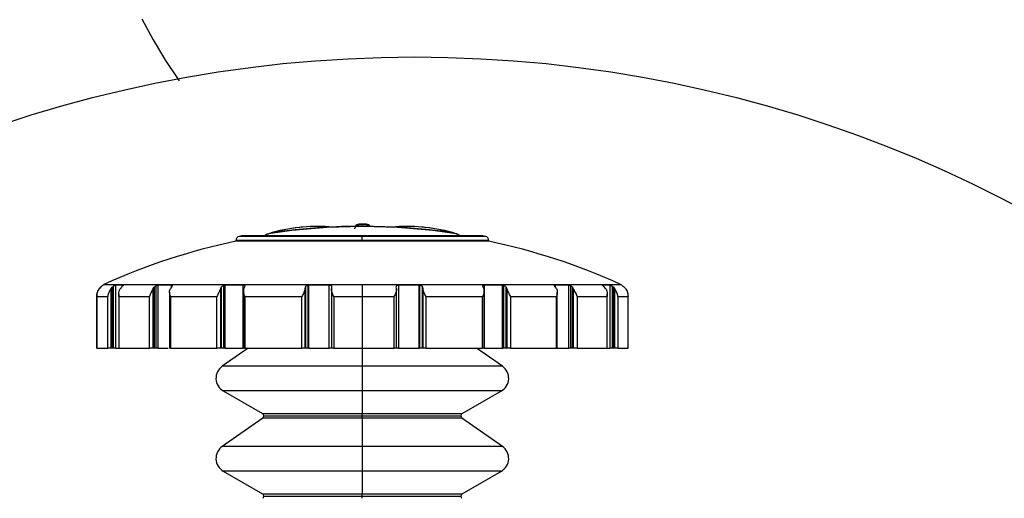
# Model space of a CAD drawing. Header units: millimetres. Extents: x 19 to 819, y 19 to 629.
# Tile 14 of 31: x 661 to 735, y 255 to 290. Entities that reach past the tile are written whole.
import ezdxf

# ---------------------------------------------------------------- set-up
doc = ezdxf.new("R2010")
doc.units = ezdxf.units.MM
doc.header["$LTSCALE"] = 3
doc.layers.add('DIMENSIONS', color=140, linetype='Continuous', lineweight=25)

# ---------------------------------------------------------------- blocks, each defined once
blk = doc.blocks.new('SW_BROKEN_VIEW_1')
at = {"color": 0}
for p, q in [((44.979, -122.423), (45.835, -123.99)), ((45.835, -123.99), (46.772, -125.544)), ((46.772, -125.544), (47.795, -127.086))]:
    blk.add_line(p, q, dxfattribs=at)

msp = doc.modelspace()

# ---------------------------------------------------------------- linework, layer by layer
for p, q in [((686.135, 274.964), (686.074, 274.94)), ((686.381, 275.061), (686.381, 275.113)), ((686.969, 275.113), (686.969, 275.06)), ((677.148, 273.899), (677.148, 273.832)), ((686.648, 273.899), (677.148, 273.899)), ((686.648, 273.832), (677.148, 273.832)), ((686.648, 274.193), (677.389, 274.193)), ((677.595, 274.234), (677.652, 274.24)), ((695.701, 274.234), (677.595, 274.234)), ((686.648, 273.899), (686.648, 274.193)), ((695.907, 274.193), (686.648, 274.193)), ((686.648, 273.832), (686.648, 273.899)), ((696.148, 273.899), (686.648, 273.899)), ((696.148, 273.832), (686.648, 273.832)), ((695.643, 274.24), (695.701, 274.234)), ((696.148, 273.832), (696.148, 273.899)), ((666.877, 270.284), (666.96, 270.378)), ((666.97, 270.375), (666.892, 270.287)), ((666.96, 270.378), (666.96, 270.364)), ((667.169, 270.537), (667.148, 270.537)), ((667.232, 270.581), (686.648, 270.581)), ((667.77, 270.284), (667.847, 270.378)), ((667.77, 265.809), (667.77, 270.284)), ((667.847, 270.378), (667.916, 270.44)), ((667.847, 270.378), (667.847, 265.809)), ((667.916, 270.44), (667.916, 265.809)), ((668.657, 270.537), (668.106, 270.537)), ((668.106, 270.537), (668.106, 265.809)), ((668.541, 270.375), (668.468, 270.287)), ((668.657, 270.537), (668.671, 270.532)), ((668.657, 270.501), (668.657, 270.537)), ((670.939, 270.284), (671.002, 270.378)), ((670.939, 265.809), (670.939, 270.284)), ((671.002, 270.378), (671.002, 265.809)), ((671.131, 270.488), (671.131, 265.809)), ((672.314, 270.537), (671.288, 270.537)), ((671.288, 270.537), (671.288, 265.809)), ((672.296, 270.375), (672.236, 270.287)), ((672.314, 270.401), (672.314, 270.537)), ((676.004, 270.284), (676.045, 270.378)), ((676.004, 265.809), (676.004, 270.284)), ((676.045, 270.378), (676.045, 265.809)), ((676.218, 270.519), (676.218, 265.809)), ((677.7, 270.537), (676.324, 270.537)), ((676.324, 270.537), (676.324, 265.809)), ((677.7, 265.809), (677.7, 270.537)), ((677.716, 270.289), (677.716, 265.809)), ((677.782, 270.375), (677.743, 270.287)), ((682.352, 270.284), (682.366, 270.378)), ((682.352, 265.809), (682.352, 270.284)), ((682.366, 270.378), (682.366, 265.809)), ((682.563, 270.535), (682.604, 270.537)), ((682.563, 270.535), (682.563, 265.809)), ((684.166, 270.537), (682.604, 270.537)), ((682.604, 270.537), (682.604, 265.809)), ((684.166, 265.809), (684.166, 270.537)), ((684.321, 270.289), (684.321, 265.809)), ((684.337, 270.375), (684.324, 270.287)), ((686.648, 270.581), (686.648, 269.671)), ((686.648, 270.581), (706.064, 270.581)), ((689.204, 270.378), (689.204, 270.409)), ((689.218, 270.284), (689.204, 270.378)), ((689.221, 265.809), (689.221, 270.288)), ((690.931, 270.537), (689.373, 270.537)), ((689.373, 270.537), (689.373, 265.809)), ((690.931, 270.537), (690.975, 270.534)), ((690.931, 265.809), (690.931, 270.537)), ((690.975, 265.809), (690.975, 270.534)), ((691.172, 270.375), (691.185, 270.287)), ((691.172, 265.809), (691.172, 270.375)), ((691.185, 270.287), (691.185, 265.809)), ((695.774, 270.284), (695.733, 270.378)), ((695.801, 265.809), (695.801, 270.288)), ((697.179, 270.537), (695.812, 270.537)), ((695.812, 270.537), (695.812, 265.809)), ((697.179, 265.809), (697.179, 270.537)), ((697.287, 265.809), (697.287, 270.518)), ((697.46, 270.375), (697.499, 270.287)), ((697.46, 265.809), (697.46, 270.375)), ((697.499, 270.287), (697.499, 265.809)), ((702.157, 270.537), (701.147, 270.537)), ((701.147, 270.537), (701.147, 270.406)), ((701.23, 270.284), (701.167, 270.378)), ((702.157, 265.809), (702.157, 270.537)), ((702.316, 265.809), (702.316, 270.486)), ((702.445, 270.375), (702.504, 270.287)), ((702.445, 265.809), (702.445, 270.375)), ((702.504, 270.287), (702.504, 265.809)), ((705.264, 270.537), (704.732, 270.537)), ((704.732, 270.537), (704.732, 270.503)), ((704.927, 270.284), (704.849, 270.378)), ((705.264, 265.809), (705.264, 270.537)), ((705.455, 270.438), (705.524, 270.375)), ((705.455, 265.809), (705.455, 270.438)), ((705.524, 270.375), (705.596, 270.287)), ((705.524, 265.809), (705.524, 270.375)), ((705.596, 270.287), (705.596, 265.809)), ((706.148, 270.537), (706.136, 270.537)), ((706.419, 270.284), (706.336, 270.378)), ((666.677, 269.694), (666.677, 265.809)), ((666.692, 269.699), (666.692, 265.809)), ((666.693, 269.671), (667.51, 269.671)), ((666.693, 269.671), (666.693, 265.809)), ((667.51, 265.809), (667.51, 269.671)), ((668.336, 269.85), (668.336, 265.809)), ((668.353, 269.671), (670.651, 269.671)), ((668.353, 269.671), (668.353, 265.809)), ((670.651, 265.809), (670.651, 269.671)), ((672.165, 269.998), (672.165, 265.809)), ((672.221, 269.671), (675.721, 269.671)), ((672.221, 269.671), (672.221, 265.809)), ((675.721, 265.809), (675.721, 269.671)), ((677.828, 269.671), (682.109, 269.671)), ((677.828, 269.671), (677.828, 265.809)), ((682.109, 265.809), (682.109, 269.671)), ((684.499, 269.671), (686.648, 269.671)), ((684.499, 269.671), (684.499, 265.809)), ((686.648, 269.671), (689.045, 269.671)), ((686.648, 269.671), (686.648, 265.809)), ((689.045, 265.809), (689.045, 269.671)), ((691.43, 269.671), (695.691, 269.671)), ((691.43, 269.671), (691.43, 265.809)), ((695.691, 265.809), (695.691, 269.671)), ((697.783, 269.671), (701.247, 269.671)), ((697.783, 269.671), (697.783, 265.809)), ((701.247, 265.809), (701.247, 269.671)), ((701.301, 265.809), (701.301, 269.993)), ((702.794, 269.671), (705.042, 269.671)), ((702.794, 269.671), (702.794, 265.809)), ((705.042, 265.809), (705.042, 269.671)), ((705.058, 265.809), (705.058, 269.845)), ((705.857, 269.671), (706.618, 269.671)), ((705.857, 269.671), (705.857, 265.809)), ((706.618, 265.809), (706.618, 269.671)), ((706.619, 265.809), (706.619, 269.694)), ((666.692, 265.809), (666.677, 265.809)), ((666.693, 265.809), (666.692, 265.809)), ((666.693, 265.809), (667.51, 265.809)), ((667.77, 265.809), (667.51, 265.809)), ((667.847, 265.809), (667.77, 265.809)), ((667.916, 265.809), (667.847, 265.809)), ((668.106, 265.809), (667.916, 265.809)), ((668.106, 265.809), (668.369, 265.809)), ((668.353, 265.809), (668.336, 265.809)), ((668.353, 265.809), (670.651, 265.809)), ((670.939, 265.809), (670.651, 265.809)), ((671.002, 265.809), (670.939, 265.809)), ((671.131, 265.809), (671.002, 265.809)), ((671.288, 265.809), (671.131, 265.809)), ((671.288, 265.809), (672.066, 265.809)), ((672.221, 265.809), (672.165, 265.809)), ((672.221, 265.809), (675.721, 265.809)), ((676.004, 265.809), (675.721, 265.809)), ((676.045, 265.809), (676.004, 265.809)), ((676.218, 265.809), (676.045, 265.809)), ((678.072, 265.809), (676.117, 264.44)), ((676.324, 265.809), (676.218, 265.809)), ((676.324, 265.809), (677.7, 265.809)), ((677.716, 265.809), (677.7, 265.809)), ((677.828, 265.809), (677.716, 265.809)), ((677.828, 265.809), (682.109, 265.809)), ((682.352, 265.809), (682.109, 265.809)), ((682.366, 265.809), (682.352, 265.809)), ((682.563, 265.809), (682.366, 265.809)), ((682.604, 265.809), (682.563, 265.809)), ((682.604, 265.809), (684.166, 265.809)), ((684.321, 265.809), (684.166, 265.809)), ((684.499, 265.809), (684.321, 265.809)), ((684.499, 265.809), (686.648, 265.809)), ((686.648, 265.809), (689.045, 265.809)), ((686.648, 265.809), (686.648, 264.44)), ((689.221, 265.809), (689.045, 265.809)), ((689.373, 265.809), (689.221, 265.809)), ((689.373, 265.809), (690.931, 265.809)), ((690.975, 265.809), (690.931, 265.809)), ((691.172, 265.809), (690.975, 265.809)), ((691.185, 265.809), (691.172, 265.809)), ((691.43, 265.809), (691.185, 265.809)), ((691.43, 265.809), (695.691, 265.809)), ((697.179, 264.44), (695.224, 265.809)), ((695.801, 265.809), (695.691, 265.809)), ((695.812, 265.809), (695.801, 265.809)), ((695.812, 265.809), (697.179, 265.809)), ((697.287, 265.809), (697.179, 265.809)), ((697.46, 265.809), (697.287, 265.809)), ((697.499, 265.809), (697.46, 265.809)), ((697.783, 265.809), (697.499, 265.809)), ((697.783, 265.809), (701.247, 265.809)), ((701.301, 265.809), (701.247, 265.809)), ((701.301, 265.809), (702.157, 265.809)), ((702.316, 265.809), (702.157, 265.809)), ((702.445, 265.809), (702.316, 265.809)), ((702.504, 265.809), (702.445, 265.809)), ((702.794, 265.809), (702.504, 265.809)), ((702.794, 265.809), (705.042, 265.809)), ((705.058, 265.809), (705.042, 265.809)), ((705.058, 265.809), (705.264, 265.809)), ((705.455, 265.809), (705.264, 265.809)), ((705.524, 265.809), (705.455, 265.809)), ((705.596, 265.809), (705.524, 265.809)), ((705.857, 265.809), (705.596, 265.809)), ((705.857, 265.809), (706.618, 265.809)), ((706.619, 265.809), (706.618, 265.809)), ((686.648, 264.44), (676.117, 264.44)), ((686.648, 264.44), (686.648, 262.586)), ((697.179, 264.44), (686.648, 264.44)), ((676.198, 262.586), (679.148, 260.883)), ((686.648, 262.586), (676.198, 262.586)), ((686.648, 262.586), (686.648, 260.883)), ((697.098, 262.586), (686.648, 262.586)), ((694.148, 260.883), (697.098, 262.586)), ((679.163, 260.546), (676.117, 258.413)), ((679.148, 260.883), (686.648, 260.883)), ((686.648, 260.546), (679.163, 260.546)), ((679.248, 260.71), (686.648, 260.71)), ((686.648, 260.71), (686.648, 260.883)), ((686.648, 260.883), (694.148, 260.883)), ((686.648, 260.546), (686.648, 260.71)), ((686.648, 260.71), (694.048, 260.71)), ((686.648, 260.546), (686.648, 258.413)), ((694.133, 260.546), (686.648, 260.546)), ((697.179, 258.413), (694.133, 260.546)), ((686.648, 258.413), (676.117, 258.413)), ((686.648, 258.413), (686.648, 256.56)), ((697.179, 258.413), (686.648, 258.413)), ((676.198, 256.56), (679.148, 254.856)), ((686.648, 256.56), (676.198, 256.56)), ((686.648, 256.56), (686.648, 254.856)), ((697.098, 256.56), (686.648, 256.56)), ((694.148, 254.856), (697.098, 256.56)), ((679.148, 254.856), (686.648, 254.856)), ((679.248, 254.683), (686.648, 254.683)), ((686.648, 254.683), (686.648, 254.856)), ((686.648, 254.856), (694.148, 254.856)), ((686.648, 254.519), (686.648, 254.683)), ((686.648, 254.683), (694.048, 254.683))]:
    msp.add_line(p, q)
at = {"flags": 128}
msp.add_lwpolyline([(693.248, 274.488), (692.428, 274.597), (691.605, 274.692), (690.781, 274.773), (689.956, 274.838), (689.13, 274.889), (688.303, 274.926), (687.476, 274.948), (686.648, 274.955), (685.871, 274.949), (685.094, 274.93), (684.318, 274.897), (683.542, 274.852), (682.767, 274.794), (681.993, 274.723), (681.221, 274.64), (680.45, 274.543)], dxfattribs=at)
for centre, radius, start, end in [((686.648, 228.115), 46.822, 81.32777, 98.67223), ((683.186, 262.674), 12.267, 95.82179, 107.05379), ((686.648, 228.114), 46.841, 81.7636, 98.2364), ((683.351, 262.741), 12.217, 95.52594, 106.22335), ((686.32, 231.461), 43.637, 95.45132, 95.75881), ((683.293, 263.221), 11.733, 84.56559, 95.46964), ((686.382, 274.813), 0.3, 90.32105, 152.00632), ((686.651, 227.215), 47.899, 90.0032, 90.32277), ((686.648, 228.569), 46.493, 89.60398, 90.32929), ((686.652, 229.51), 45.605, 89.60153, 90.00531), ((686.967, 274.813), 0.3, 28.08043, 89.611), ((690.003, 263.221), 11.733, 84.53036, 95.43441), ((689.945, 262.741), 12.217, 73.77665, 84.47406), ((686.976, 231.461), 43.637, 84.24119, 84.54868), ((690.11, 262.674), 12.267, 72.94621, 84.17821), ((686.648, 228.114), 46.694, 101.7388, 114.57011), ((677.448, 273.899), 0.3, 101.36036, 180.00116), ((686.325, 229.732), 45.351, 101.0997, 101.36471), ((686.97, 229.732), 45.351, 78.63529, 78.9003), ((695.848, 273.899), 0.3, 359.99884, 78.63964), ((686.648, 228.114), 46.694, 65.42989, 78.2612), ((667.648, 269.672), 1, 114.56526, 119.99772), ((705.648, 269.672), 1, 60.00228, 65.43474), ((676.748, 263.539), 1.1, 125.00018, 239.99977), ((696.548, 263.539), 1.1, 300.00023, 54.99982), ((679.048, 260.71), 0.2, 0.00076, 59.99743), ((679.048, 260.71), 0.2, 304.99971, 359.99815), ((694.248, 260.71), 0.2, 120.00257, 179.99924), ((694.248, 260.71), 0.2, 180.00185, 235.00029), ((676.748, 257.512), 1.1, 124.99979, 240.00021), ((696.548, 257.512), 1.1, 299.99979, 55.00021), ((679.048, 254.683), 0.2, 0.00076, 59.99743), ((679.048, 254.683), 0.2, 304.99971, 359.99815), ((694.248, 254.683), 0.2, 120.00257, 179.99924), ((694.248, 254.683), 0.2, 180.00185, 235.00029)]:
    msp.add_arc(centre, radius, start, end)
for points, knots in [([(686.083, 274.758), (686.085, 274.778), (686.089, 274.819), (686.11, 274.879), (686.144, 274.935), (686.195, 274.989), (686.272, 275.042), (686.341, 275.054), (686.381, 275.061)], [0, 0, 0, 0, 0.129068, 0.264505, 0.405961, 0.552977, 0.74196, 1, 1, 1, 1]), ([(686.969, 275.06), (687.009, 275.054), (687.078, 275.042), (687.154, 274.991), (687.185, 274.954), (687.198, 274.939)], [0, 0, 0, 0, 0.449846, 0.779345, 1, 1, 1, 1]), ([(679.273, 274.234), (679.274, 274.234), (679.29, 274.258), (679.343, 274.3), (679.444, 274.365), (679.535, 274.388), (679.588, 274.402)], [0, 0, 0, 0, 0.00435, 0.2370312, 0.5480575, 1, 1, 1, 1]), ([(679.34, 274.234), (679.34, 274.234), (679.352, 274.257), (679.393, 274.299), (679.472, 274.364), (679.545, 274.388), (679.588, 274.402)], [0, 0, 0, 0, 0.004792, 0.249308, 0.563908, 1, 1, 1, 1]), ([(693.708, 274.402), (693.761, 274.388), (693.851, 274.365), (693.953, 274.3), (694.006, 274.258), (694.022, 274.234), (694.022, 274.234)], [0, 0, 0, 0, 0.4518906, 0.7629806, 0.9956486, 1, 1, 1, 1]), ([(693.956, 274.234), (693.955, 274.234), (693.944, 274.257), (693.903, 274.299), (693.824, 274.364), (693.75, 274.388), (693.708, 274.402)], [0, 0, 0, 0, 0.004743, 0.249293, 0.563833, 1, 1, 1, 1]), ([(666.877, 270.284), (666.848, 270.242), (666.784, 270.15), (666.696, 269.947), (666.685, 269.778), (666.677, 269.671)], [0, 0, 0, 0, 0.232737, 0.514403, 1, 1, 1, 1]), ([(666.693, 269.671), (666.699, 269.778), (666.71, 269.947), (666.797, 270.152), (666.863, 270.245), (666.892, 270.287)], [0, 0, 0, 0, 0.483084, 0.76634, 1, 1, 1, 1]), ([(666.96, 270.378), (666.984, 270.401), (667.026, 270.44), (667.084, 270.485), (667.126, 270.514), (667.147, 270.529), (667.155, 270.534)], [0, 0, 0, 0, 0.398715, 0.689096, 0.883771, 1, 1, 1, 1]), ([(667.169, 270.537), (667.167, 270.535), (667.159, 270.528), (667.136, 270.514), (667.101, 270.488), (667.047, 270.447), (667.002, 270.407), (666.974, 270.379), (666.97, 270.375)], [0, 0, 0, 0, 0.0310503, 0.1355976, 0.304521, 0.5398711, 0.9288781, 1, 1, 1, 1]), ([(667.77, 270.284), (667.738, 270.238), (667.675, 270.146), (667.571, 269.946), (667.534, 269.781), (667.51, 269.671)], [0, 0, 0, 0, 0.247778, 0.501188, 1, 1, 1, 1]), ([(667.916, 270.44), (667.938, 270.457), (667.977, 270.486), (668.034, 270.515), (668.075, 270.533), (668.098, 270.536), (668.106, 270.537)], [0, 0, 0, 0, 0.384461, 0.67205, 0.896615, 1, 1, 1, 1]), ([(668.353, 269.671), (668.343, 269.777), (668.326, 269.942), (668.384, 270.153), (668.442, 270.245), (668.468, 270.287)], [0, 0, 0, 0, 0.491373, 0.769572, 1, 1, 1, 1]), ([(668.67, 270.527), (668.67, 270.523), (668.668, 270.51), (668.645, 270.487), (668.608, 270.444), (668.57, 270.406), (668.545, 270.379), (668.541, 270.375)], [0, 0, 0, 0, 0.050876, 0.205605, 0.454838, 0.912206, 1, 1, 1, 1]), ([(670.939, 270.284), (670.913, 270.239), (670.859, 270.149), (670.748, 269.951), (670.691, 269.786), (670.651, 269.671)], [0, 0, 0, 0, 0.229999, 0.464415, 1, 1, 1, 1]), ([(671.002, 270.378), (671.023, 270.401), (671.061, 270.444), (671.109, 270.474), (671.131, 270.488)], [0, 0, 0, 0, 0.5537683, 1, 1, 1, 1]), ([(671.131, 270.488), (671.151, 270.498), (671.189, 270.517), (671.243, 270.533), (671.276, 270.536), (671.288, 270.537)], [0, 0, 0, 0, 0.402359, 0.768511, 1, 1, 1, 1]), ([(672.221, 269.671), (672.195, 269.775), (672.154, 269.936), (672.172, 270.151), (672.216, 270.245), (672.236, 270.287)], [0, 0, 0, 0, 0.5065728, 0.7800326, 1, 1, 1, 1]), ([(672.314, 270.537), (672.325, 270.537), (672.345, 270.537), (672.369, 270.518), (672.366, 270.485), (672.344, 270.443), (672.318, 270.405), (672.299, 270.379), (672.296, 270.375)], [0, 0, 0, 0, 0.154639, 0.259633, 0.374743, 0.558834, 0.92608, 1, 1, 1, 1]), ([(676.004, 270.284), (675.985, 270.241), (675.941, 270.14), (675.835, 269.942), (675.766, 269.777), (675.721, 269.671)], [0, 0, 0, 0, 0.207534, 0.488837, 1, 1, 1, 1]), ([(676.045, 270.378), (676.06, 270.401), (676.088, 270.446), (676.151, 270.492), (676.196, 270.51), (676.218, 270.519)], [0, 0, 0, 0, 0.36521, 0.689618, 1, 1, 1, 1]), ([(676.218, 270.519), (676.237, 270.524), (676.272, 270.535), (676.308, 270.536), (676.324, 270.537)], [0, 0, 0, 0, 0.551074, 1, 1, 1, 1]), ([(677.7, 270.537), (677.717, 270.536), (677.745, 270.535), (677.784, 270.521), (677.808, 270.491), (677.811, 270.443), (677.796, 270.404), (677.784, 270.379), (677.782, 270.375)], [0, 0, 0, 0, 0.201902, 0.360617, 0.494741, 0.650192, 0.940467, 1, 1, 1, 1]), ([(677.828, 269.671), (677.79, 269.775), (677.733, 269.932), (677.706, 270.146), (677.732, 270.245), (677.743, 270.287)], [0, 0, 0, 0, 0.5208302, 0.7928233, 1, 1, 1, 1]), ([(682.352, 270.284), (682.342, 270.241), (682.319, 270.139), (682.229, 269.936), (682.157, 269.776), (682.109, 269.671)], [0, 0, 0, 0, 0.199541, 0.476524, 1, 1, 1, 1]), ([(682.366, 270.378), (682.373, 270.401), (682.386, 270.445), (682.435, 270.492), (682.49, 270.52), (682.534, 270.531), (682.558, 270.534), (682.563, 270.535)], [0, 0, 0, 0, 0.2687111, 0.5024931, 0.7280759, 0.9494155, 1, 1, 1, 1]), ([(684.166, 270.537), (684.185, 270.536), (684.221, 270.535), (684.27, 270.52), (684.31, 270.494), (684.34, 270.449), (684.342, 270.406), (684.338, 270.379), (684.337, 270.375)], [0, 0, 0, 0, 0.207191, 0.390567, 0.551746, 0.711173, 0.952973, 1, 1, 1, 1]), ([(684.499, 269.671), (684.454, 269.775), (684.386, 269.933), (684.322, 270.142), (684.323, 270.244), (684.324, 270.287)], [0, 0, 0, 0, 0.5263385, 0.8008027, 1, 1, 1, 1]), ([(689.218, 270.284), (689.219, 270.241), (689.22, 270.14), (689.158, 269.932), (689.09, 269.775), (689.045, 269.671)], [0, 0, 0, 0, 0.198829, 0.471408, 1, 1, 1, 1]), ([(689.205, 270.441), (689.205, 270.443), (689.205, 270.461), (689.227, 270.492), (689.271, 270.522), (689.322, 270.535), (689.357, 270.537), (689.373, 270.537)], [0, 0, 0, 0, 0.017598, 0.261755, 0.495979, 0.779684, 1, 1, 1, 1]), ([(690.975, 270.534), (690.995, 270.531), (691.034, 270.524), (691.088, 270.499), (691.136, 270.461), (691.163, 270.415), (691.17, 270.383), (691.172, 270.375)], [0, 0, 0, 0, 0.22859, 0.439398, 0.641093, 0.90569, 1, 1, 1, 1]), ([(691.43, 269.671), (691.38, 269.78), (691.308, 269.94), (691.218, 270.143), (691.195, 270.243), (691.185, 270.287)], [0, 0, 0, 0, 0.5398274, 0.7930687, 1, 1, 1, 1]), ([(695.774, 270.284), (695.785, 270.242), (695.811, 270.144), (695.786, 269.931), (695.729, 269.775), (695.691, 269.671)], [0, 0, 0, 0, 0.206819, 0.477117, 1, 1, 1, 1]), ([(695.733, 270.378), (695.723, 270.399), (695.707, 270.435), (695.704, 270.488), (695.732, 270.523), (695.771, 270.535), (695.799, 270.537), (695.812, 270.537)], [0, 0, 0, 0, 0.304694, 0.49461, 0.643998, 0.833952, 1, 1, 1, 1]), ([(697.179, 270.537), (697.197, 270.536), (697.234, 270.534), (697.269, 270.523), (697.287, 270.518)], [0, 0, 0, 0, 0.498009, 1, 1, 1, 1]), ([(697.287, 270.518), (697.309, 270.509), (697.352, 270.492), (697.415, 270.446), (697.443, 270.401), (697.46, 270.375)], [0, 0, 0, 0, 0.311296, 0.600207, 1, 1, 1, 1]), ([(697.783, 269.671), (697.737, 269.782), (697.666, 269.949), (697.559, 270.149), (697.517, 270.246), (697.499, 270.287)], [0, 0, 0, 0, 0.530688, 0.80158, 1, 1, 1, 1]), ([(701.167, 270.378), (701.15, 270.4), (701.124, 270.435), (701.098, 270.481), (701.092, 270.52), (701.119, 270.537), (701.137, 270.537), (701.147, 270.537)], [0, 0, 0, 0, 0.384707, 0.616159, 0.746377, 0.87149, 1, 1, 1, 1]), ([(701.23, 270.284), (701.25, 270.242), (701.294, 270.149), (701.312, 269.935), (701.273, 269.775), (701.247, 269.671)], [0, 0, 0, 0, 0.219455, 0.491389, 1, 1, 1, 1]), ([(702.157, 270.537), (702.171, 270.536), (702.203, 270.533), (702.254, 270.517), (702.292, 270.5), (702.313, 270.488), (702.316, 270.486)], [0, 0, 0, 0, 0.2552271, 0.5723786, 0.9334449, 1, 1, 1, 1]), ([(702.316, 270.486), (702.344, 270.468), (702.393, 270.437), (702.429, 270.393), (702.445, 270.375)], [0, 0, 0, 0, 0.5891262, 1, 1, 1, 1]), ([(702.794, 269.671), (702.758, 269.778), (702.702, 269.944), (702.59, 270.144), (702.531, 270.242), (702.504, 270.287)], [0, 0, 0, 0, 0.494588, 0.768636, 1, 1, 1, 1]), ([(704.849, 270.378), (704.828, 270.4), (704.792, 270.436), (704.748, 270.485), (704.723, 270.508), (704.715, 270.536), (704.727, 270.537), (704.732, 270.537)], [0, 0, 0, 0, 0.426472, 0.706808, 0.867125, 0.941311, 1, 1, 1, 1]), ([(704.927, 270.284), (704.952, 270.243), (705.01, 270.151), (705.068, 269.942), (705.052, 269.777), (705.042, 269.671)], [0, 0, 0, 0, 0.229686, 0.506398, 1, 1, 1, 1]), ([(705.264, 270.537), (705.273, 270.536), (705.296, 270.532), (705.334, 270.515), (705.382, 270.49), (705.424, 270.463), (705.448, 270.444), (705.455, 270.438)], [0, 0, 0, 0, 0.121893, 0.315116, 0.566336, 0.877265, 1, 1, 1, 1]), ([(705.857, 269.671), (705.834, 269.778), (705.798, 269.944), (705.694, 270.145), (705.629, 270.241), (705.596, 270.287)], [0, 0, 0, 0, 0.484732, 0.748188, 1, 1, 1, 1]), ([(706.336, 270.378), (706.312, 270.401), (706.27, 270.44), (706.211, 270.485), (706.171, 270.515), (706.147, 270.529), (706.138, 270.536), (706.136, 270.537)], [0, 0, 0, 0, 0.39059, 0.675053, 0.865762, 0.979622, 1, 1, 1, 1]), ([(706.419, 270.284), (706.448, 270.242), (706.512, 270.15), (706.6, 269.947), (706.611, 269.778), (706.618, 269.671)], [0, 0, 0, 0, 0.232737, 0.514403, 1, 1, 1, 1])]:
    msp.add_open_spline(points, degree=3, knots=knots)
at = {"layer": 'DIMENSIONS'}
msp.add_circle((690.57, 190.819), 96.859, dxfattribs=at)

# ---------------------------------------------------------------- block references
at = {"color": 7, "linetype": 'Continuous'}
msp.add_blockref('SW_BROKEN_VIEW_1', (625.087, 412.963), dxfattribs=at)

doc.saveas('drawing.dxf')
